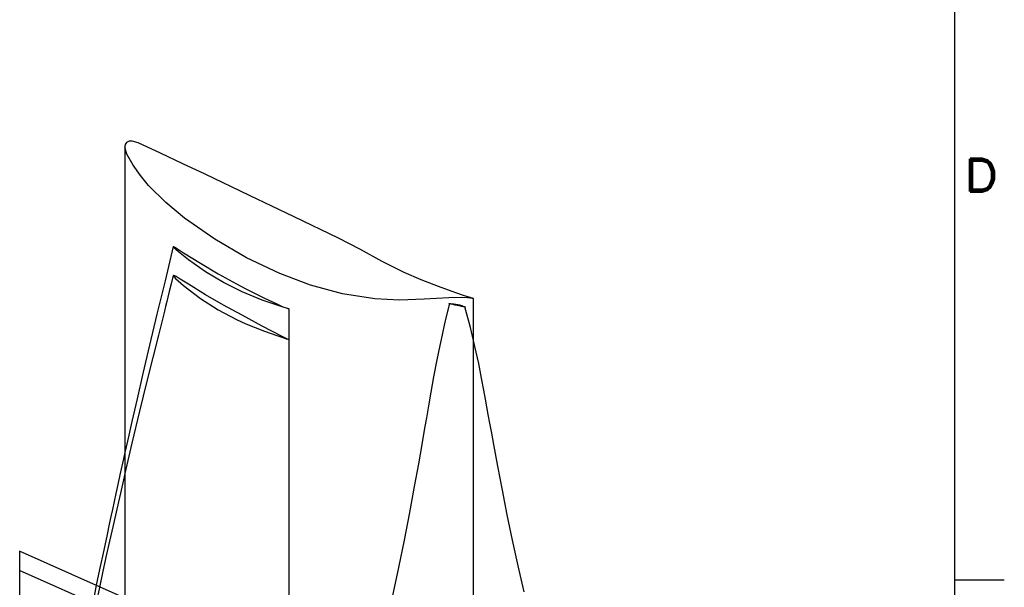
# Model space of a CAD drawing. Extents: x -156 to 25, y 5 to 135.
# Tile 13 of 14: x 11 to 24, y 39 to 46. Entities that reach past the tile are written whole.
import ezdxf
from ezdxf.enums import TextEntityAlignment as Align

# ---------------------------------------------------------------- set-up
doc = ezdxf.new("R2010")
doc.units = 0
doc.header["$LTSCALE"] = 5
doc.header["$MEASUREMENT"] = 0
doc.linetypes.add('SLDHIDDEN0', pattern=[1.905, 1.27, -0.635])
doc.layers.add('DUCT', color=30, linetype='CONTINUOUS')
doc.layers.add('TTLBOX', color=111, linetype='CONTINUOUS')
doc.styles.add('ROMAND', font='Romand', dxfattribs={"height": 0.1})

# ---------------------------------------------------------------- blocks, each defined once
blk = doc.blocks.new('BORDER')
at = {"layer": 'TTLBOX'}
for p, q in [((0, 0), (0, 15.75)), ((0, 7.875), (0.125, 7.875))]:
    blk.add_line(p, q, dxfattribs=at)
blk.add_point((0, 7.875), dxfattribs=at)
blk.add_point((0, 7.875), dxfattribs=at)
at = {"layer": 'TTLBOX', "style": 'ROMAND'}
blk.add_text('D', height=0.1, dxfattribs=at).set_placement((0.0669, 9.0697), align=Align.CENTER)
blk = doc.blocks.new('BBORDER')
at = {"layer": 'TTLBOX', "xscale": 0.7619047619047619, "yscale": 0.625, "zscale": 0.7619047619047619}
blk.add_blockref('BORDER', (0, 0), dxfattribs=at)

msp = doc.modelspace()

# ---------------------------------------------------------------- linework, layer by layer
at = {"layer": 'DUCT', "linetype": 'CONTINUOUS'}
for p, q in [((12.647, 44.706), (12.647, 25.646)), ((17.173, 27.616), (17.173, 42.736)), ((11.28, 39.457), (11.28, 30.895)), ((12.318, 38.995), (11.28, 39.457))]:
    msp.add_line(p, q, dxfattribs=at)
at = {"layer": 'DUCT', "linetype": 'SLDHIDDEN0'}
for p, q in [((15.28, 37.426), (11.28, 39.207)), ((15.28, 37.676), (12.318, 38.995))]:
    msp.add_line(p, q, dxfattribs=at)
at = {"layer": 'DUCT', "linetype": 'CONTINUOUS', "flags": 128}
for points in [[(17.173, 42.736), (17.173, 42.736), (17.173, 42.736), (17.173, 42.736), (17.173, 42.736), (17.173, 42.736), (17.173, 42.736), (17.172, 42.736), (17.17, 42.737), (17.167, 42.738), (17.162, 42.739), (17.155, 42.742), (17.141, 42.746), (17.115, 42.754), (17.058, 42.771), (16.944, 42.809), (16.718, 42.891), (16.494, 42.978), (16.273, 43.072), (15.987, 43.217), (15.706, 43.371), (15.422, 43.519), (14.845, 43.797), (14.266, 44.072), (13.688, 44.348), (13.398, 44.486), (13.109, 44.623), (12.818, 44.757), (12.741, 44.78), (12.701, 44.78), (12.666, 44.762), (12.651, 44.736), (12.647, 44.706)], [(17.832, 38.929), (17.752, 39.266), (17.68, 39.599), (17.612, 39.926), (17.548, 40.247), (17.488, 40.56), (17.437, 40.84), (17.41, 40.986), (17.386, 41.116), (17.365, 41.231), (17.347, 41.33), (17.33, 41.428), (17.308, 41.547), (17.278, 41.702), (17.24, 41.892), (17.192, 42.113), (17.173, 42.192)], [(12.647, 40.737), (12.628, 40.654), (12.582, 40.446), (12.555, 40.322), (12.53, 40.206), (12.507, 40.099), (12.485, 39.999), (12.465, 39.908), (12.444, 39.808), (12.415, 39.672), (12.371, 39.469), (12.318, 39.218), (12.275, 39.014)], [(12.647, 40.466), (12.637, 40.422), (12.588, 40.211), (12.541, 40), (12.493, 39.791), (12.447, 39.584), (12.401, 39.377), (12.357, 39.177), (12.32, 39.005), (12.298, 38.903), (12.279, 38.816), (12.263, 38.745), (12.251, 38.689), (12.241, 38.64), (12.237, 38.622)]]:
    msp.add_lwpolyline(points, dxfattribs=at)
at = {"layer": 'DUCT', "linetype": 'SLDHIDDEN0', "flags": 128}
for points in [[(17.173, 42.736), (17.173, 42.736), (17.173, 42.736), (17.173, 42.736), (17.173, 42.736), (17.173, 42.736), (17.173, 42.736), (17.173, 42.736), (17.172, 42.736), (17.171, 42.736), (17.169, 42.736), (17.165, 42.737), (17.16, 42.738), (17.151, 42.739), (17.133, 42.741), (17.093, 42.744), (17.013, 42.747), (16.853, 42.746), (16.533, 42.727), (16.213, 42.716), (15.893, 42.733), (15.471, 42.798), (15.058, 42.908), (14.659, 43.061), (14.227, 43.265), (13.813, 43.505), (13.421, 43.779), (13.179, 43.982), (12.955, 44.204), (12.848, 44.331), (12.752, 44.465), (12.672, 44.61), (12.648, 44.686), (12.647, 44.706)], [(13.275, 43.409), (13.168, 42.966), (13.063, 42.531), (12.967, 42.13), (12.881, 41.764), (12.804, 41.432), (12.737, 41.14), (12.679, 40.882), (12.647, 40.737)], [(14.78, 42.598), (14.78, 42.598), (14.78, 42.598), (14.78, 42.598), (14.78, 42.598), (14.78, 42.598), (14.78, 42.598), (14.78, 42.598), (14.777, 42.599), (14.773, 42.6), (14.756, 42.606), (14.689, 42.627), (14.427, 42.716), (14.167, 42.822), (13.928, 42.943), (13.695, 43.083), (13.471, 43.238), (13.364, 43.323), (13.312, 43.368), (13.287, 43.392), (13.28, 43.4), (13.277, 43.405), (13.275, 43.409), (13.276, 43.41), (13.278, 43.41), (13.285, 43.408), (13.305, 43.397), (13.408, 43.331), (13.627, 43.193), (13.858, 43.056), (14.095, 42.927), (14.215, 42.863), (14.46, 42.739), (14.619, 42.665), (14.699, 42.63), (14.74, 42.614), (14.76, 42.606), (14.77, 42.602), (14.774, 42.6), (14.777, 42.599), (14.779, 42.598), (14.779, 42.598), (14.78, 42.598), (14.78, 42.598), (14.78, 42.598), (14.78, 42.598), (14.78, 42.598), (14.78, 42.598), (14.78, 42.598), (14.78, 42.598), (14.78, 42.598), (14.78, 42.598), (14.78, 42.598), (14.78, 42.598), (14.78, 42.598), (14.78, 42.598), (14.78, 42.598), (14.78, 42.598), (14.78, 42.598)], [(13.275, 43.033), (13.249, 42.927), (13.223, 42.826), (13.205, 42.755), (13.19, 42.695), (13.175, 42.634), (13.159, 42.571), (13.081, 42.26), (13.008, 41.968), (12.932, 41.661), (12.837, 41.273), (12.738, 40.858), (12.647, 40.466)], [(14.78, 42.2), (14.78, 42.2), (14.78, 42.2), (14.78, 42.2), (14.78, 42.2), (14.78, 42.2), (14.78, 42.2), (14.78, 42.2), (14.777, 42.201), (14.773, 42.203), (14.756, 42.21), (14.689, 42.241), (14.427, 42.376), (14.167, 42.518), (13.928, 42.65), (13.695, 42.784), (13.471, 42.921), (13.364, 42.988), (13.312, 43.02), (13.287, 43.033), (13.28, 43.035), (13.277, 43.035), (13.275, 43.032), (13.276, 43.029), (13.278, 43.024), (13.285, 43.016), (13.305, 42.994), (13.408, 42.903), (13.627, 42.737), (13.858, 42.591), (14.095, 42.463), (14.215, 42.407), (14.46, 42.31), (14.619, 42.255), (14.699, 42.228), (14.74, 42.214), (14.76, 42.207), (14.77, 42.203), (14.774, 42.202), (14.777, 42.201), (14.779, 42.2), (14.779, 42.2), (14.78, 42.2), (14.78, 42.2), (14.78, 42.2), (14.78, 42.2), (14.78, 42.2), (14.78, 42.2), (14.78, 42.2), (14.78, 42.2), (14.78, 42.2), (14.78, 42.2), (14.78, 42.2), (14.78, 42.2), (14.78, 42.2), (14.78, 42.2), (14.78, 42.2), (14.78, 42.2), (14.78, 42.2)], [(14.779, 37.789), (14.778, 40.455), (14.779, 42.598)], [(16.86, 42.673), (16.824, 42.518), (16.794, 42.388), (16.771, 42.284), (16.753, 42.205), (16.734, 42.125), (16.696, 41.941), (16.654, 41.721), (16.619, 41.521), (16.588, 41.342), (16.561, 41.187), (16.538, 41.054), (16.501, 40.841), (16.457, 40.588), (16.404, 40.294), (16.342, 39.959), (16.273, 39.597), (16.2, 39.242), (16.143, 38.979), (16.088, 38.719), (16.034, 38.463), (15.98, 38.209), (15.929, 37.958), (15.889, 37.734), (15.864, 37.554), (15.849, 37.413), (15.845, 37.359), (15.842, 37.29), (15.844, 37.178), (15.866, 37.062), (15.912, 36.97), (15.969, 36.906), (16.028, 36.855), (16.1, 36.797), (16.182, 36.726), (16.183, 36.725)], [(17.068, 42.623), (17.068, 42.623), (17.068, 42.623), (17.068, 42.623), (17.068, 42.623), (17.067, 42.623), (17.066, 42.623), (17.065, 42.624), (17.063, 42.624), (17.059, 42.625), (17.055, 42.626), (17.051, 42.627), (17.018, 42.634), (16.988, 42.64), (16.961, 42.645), (16.936, 42.651), (16.911, 42.656), (16.888, 42.661), (16.877, 42.664), (16.869, 42.666), (16.861, 42.667), (16.859, 42.668), (16.859, 42.669), (16.86, 42.669), (16.861, 42.669), (16.862, 42.669), (16.863, 42.669), (16.864, 42.669), (16.866, 42.669), (16.868, 42.669), (16.879, 42.668), (16.887, 42.668), (16.917, 42.665), (16.945, 42.661), (16.97, 42.657), (16.993, 42.652), (17.022, 42.644), (17.045, 42.634), (17.068, 42.623)], [(17.173, 42.192), (17.133, 42.359), (17.062, 42.63)], [(14.779, 37.565), (14.778, 40.137), (14.779, 42.2)], [(12.275, 39.014), (12.255, 38.92), (12.237, 38.834)]]:
    msp.add_lwpolyline(points, dxfattribs=at)

# ---------------------------------------------------------------- block references
at = {"layer": 'TTLBOX', "xscale": 6.75, "yscale": 6.75, "zscale": 6.75}
msp.add_blockref('BBORDER', (23.422, 5.863), dxfattribs=at)

doc.saveas('drawing.dxf')
